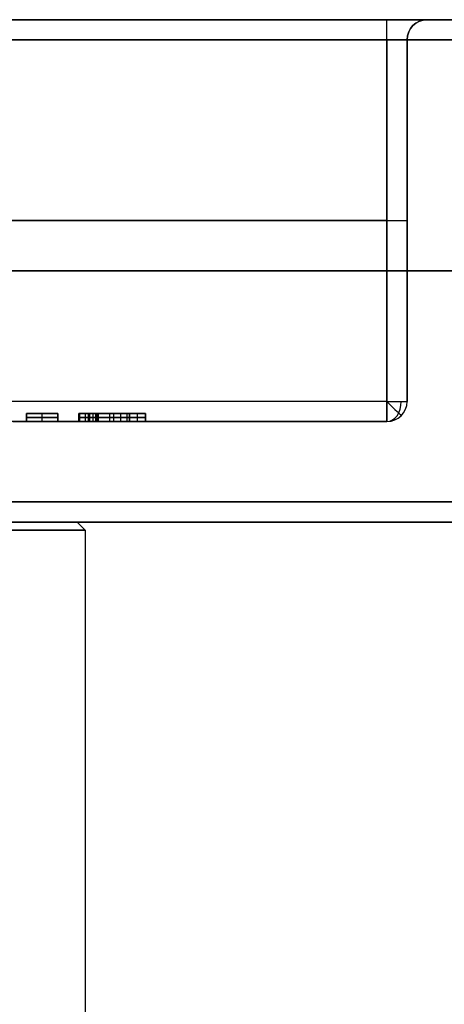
# Model space of a CAD drawing. Header units: centimetres. Extents: x -11.4 to 11.4, y -26.1 to 0.
# Tile 233 of 256: x -6.3 to -5.3, y -10.5 to -8. Entities that reach past the tile are written whole.
import ezdxf

# ---------------------------------------------------------------- set-up
doc = ezdxf.new("R2010")
doc.units = ezdxf.units.CM
doc.layers.add('Default', color=7, linetype='Continuous', true_color=0x000000)

msp = doc.modelspace()

# ---------------------------------------------------------------- linework, layer by layer
at = {"layer": 'Default'}
for p, q in [((-5.3, -8), (-5.15, -8)), ((-5.35, -8.95), (-5.35, -8.05)), ((-11.05, -8.5, -3.3), (-5.4, -8.5, -3.3)), ((-5.4, -8.5, 3.3), (-11.05, -8.5, 3.3)), ((-5.35, -8.5, -3.25), (-5.35, -8.5, 3.25)), ((11.3, -8.625, 3.55), (-11.3, -8.625, 3.55)), ((-11.3, -8.625, -3.55), (11.3, -8.625, -3.55)), ((-6.2963, -9, 2.146), (-6.2963, -8.98, 2.146)), ((-6.2186, -8.98, 2.146), (-6.2963, -8.98, 2.146)), ((-6.2963, -9, 2.3644), (-6.2963, -8.98, 2.3644)), ((-6.2186, -8.98, 2.3644), (-6.2963, -8.98, 2.3644)), ((-6.2963, -8.99, 2.2919), (-6.2186, -8.99, 2.2919)), ((-6.2963, -8.99, 2), (-6.2963, -8.99, 2.2919)), ((-6.2186, -8.99, 2), (-6.2963, -8.99, 2)), ((-6.2963, -8.99, 2.4), (-6.2186, -8.99, 2.4)), ((-6.2963, -8.99, 2.3289), (-6.2963, -8.99, 2.4)), ((-6.2186, -8.99, 2.3289), (-6.2963, -8.99, 2.3289)), ((-6.2574, -9, 2.2919), (-6.2574, -8.98, 2.2919)), ((-6.2574, -9, 2), (-6.2574, -8.98, 2)), ((-6.2574, -8.98, 2), (-6.2574, -8.98, 2.2919)), ((-6.2574, -9, 2.4), (-6.2574, -8.98, 2.4)), ((-6.2574, -9, 2.3289), (-6.2574, -8.98, 2.3289)), ((-6.2574, -8.98, 2.3289), (-6.2574, -8.98, 2.4)), ((-6.2186, -9, 2.146), (-6.2186, -8.98, 2.146)), ((-6.2186, -9, 2.3644), (-6.2186, -8.98, 2.3644)), ((-6.2186, -8.99, 2.2919), (-6.2186, -8.99, 2)), ((-6.2186, -8.99, 2.4), (-6.2186, -8.99, 2.3289)), ((-6.1665, -9, 2.2629), (-6.1665, -8.98, 2.2629)), ((-6.1665, -8.99, 2.2919), (-6.1181, -8.99, 2.2919)), ((-6.1665, -8.99, 2.2338), (-6.1665, -8.99, 2.2919)), ((-6.1181, -8.99, 2.2338), (-6.1665, -8.99, 2.2338)), ((-6.1643, -9, 2.3686), (-6.1643, -8.98, 2.3686)), ((-6.1643, -8.99, 2.3354), (-6.1643, -8.99, 2.4019)), ((-6.1423, -9, 2.2919), (-6.1423, -8.98, 2.2919)), ((-6.1423, -9, 2.2338), (-6.1423, -8.98, 2.2338)), ((-6.1181, -9, 2.3002), (-6.1181, -8.98, 2.3002)), ((-6.1181, -9, 2.1169), (-6.1181, -8.98, 2.1169)), ((-6.0405, -8.98, 2.2019), (-6.1181, -8.98, 2.2019)), ((-6.1181, -8.99, 2.2919), (-6.1181, -8.99, 2.3085)), ((-6.1181, -8.99, 2), (-6.1181, -8.99, 2.2338)), ((-6.0405, -8.99, 2), (-6.1181, -8.99, 2)), ((-6.0832, -8.98, 2), (-6.0832, -8.98, 2.3966)), ((-6.0793, -9, 2), (-6.0793, -8.98, 2)), ((-6.0405, -9, 2.3021), (-6.0405, -8.98, 2.3021)), ((-6.0405, -9, 2.1169), (-6.0405, -8.98, 2.1169)), ((-6.0405, -8.99, 2.2919), (-6, -8.99, 2.2919)), ((-6.0405, -8.99, 2.3123), (-6.0405, -8.99, 2.2919)), ((-6.0405, -8.99, 2.2338), (-6.0405, -8.99, 2)), ((-6, -8.99, 2.2338), (-6.0405, -8.99, 2.2338)), ((-6.0202, -9, 2.2919), (-6.0202, -8.98, 2.2919)), ((-6.0202, -9, 2.2338), (-6.0202, -8.98, 2.2338)), ((-6, -9, 2.2629), (-6, -8.98, 2.2629)), ((-6, -8.99, 2.2919), (-6, -8.99, 2.2338)), ((-6.33, -9), (-5.4, -9)), ((-6.17, -9.25), (-6.15, -9.27)), ((-6.17, -9.25), (-3.72, -9.25)), ((-6.15, -9.27), (-6.15, -20.75))]:
    msp.add_line(p, q, dxfattribs=at)
at = {"layer": 'Default', "extrusion": (-1, 0, 0)}
for centre, start, end in [((8.05, -3.35, 5.4), 90, 180), ((8.95, -3.25, 5.4), 270, 0), ((8.95, 3.25, 5.4), 0, 90)]:
    msp.add_arc(centre, 0.05, start, end, dxfattribs=at)
at = {"layer": 'Default', "extrusion": (0, 1, 0)}
for centre, radius, start, end in [((5.4, -3.25, -8), 0.1, 180, 270), ((5.4, 3.25, -8), 0.1, 90, 180), ((5.4, 3.25, -8.5), 0.05, 90, 180), ((5.4, 3.25, -8.95), 0.05, 90, 180)]:
    msp.add_arc(centre, radius, start, end, dxfattribs=at)
at = {"layer": 'Default', "extrusion": (1, 0, 0)}
msp.add_arc((-8.05, 3.35, -5.4), 0.05, 270, 0, dxfattribs=at)
at = {"layer": 'Default', "extrusion": (0, 0, -1)}
for centre in [(5.3, -8.05, 3.25), (5.3, -8.05, -3.25)]:
    msp.add_arc(centre, 0.05, 0, 90, dxfattribs=at)
at = {"layer": 'Default'}
for centre, start, end in [((-5.3, -8.05), 90, 180), ((-5.4, -8.95, 3.25), 270, 0), ((-5.4, -8.95, -3.25), 270, 0), ((-5.4, -8.95), 270, 0)]:
    msp.add_arc(centre, 0.05, start, end, dxfattribs=at)
at = {"layer": 'Default', "extrusion": (0, -1, 0)}
for centre, radius, start, end in [((-5.4, 3.25, 8.05), 0.05, 0, 90), ((-5.4, -3.25, 8.05), 0.05, 270, 0), ((-5.4, -3.25, 8.5), 0.05, 270, 0), ((-5.4, -3.25, 8.95), 0.05, 270, 0), ((-7.05, 0, 9.25), 0.88, 270, 90)]:
    msp.add_arc(centre, radius, start, end, dxfattribs=at)
at = {"layer": 'Default', "extrusion": (0.707107, 0.707107, 0)}
msp.add_arc((-2.5102, 3.25, -10.147), 0.05, 90, 180, dxfattribs=at)
at = {"layer": 'Default', "extrusion": (0.707107, 0, 0.707107)}
msp.add_arc((-8.95, 1.5203, -6.1165), 0.05, 180, 270, dxfattribs=at)
at = {"layer": 'Default'}
for points, degree in [([(11.3, -8, 3.5), (0, -8, 3.5), (-11.3, -8, 3.5)], 2), ([(-11.3, -8, -3.5), (0, -8, -3.5), (11.3, -8, -3.5)], 2), ([(-11.05, -8, 3.35), (-8.225, -8, 3.35), (-5.4, -8, 3.35)], 2), ([(-5.4, -8, -3.35), (-8.225, -8, -3.35), (-11.05, -8, -3.35)], 2), ([(-5.3, -8, 3.25), (-5.3, -8), (-5.3, -8, -3.25)], 2), ([(11.3, -8.05, 3.55), (0, -8.05, 3.55), (-11.3, -8.05, 3.55)], 2), ([(-11.3, -8.05, -3.55), (0, -8.05, -3.55), (11.3, -8.05, -3.55)], 2), ([(-11.05, -8.05, -3.3), (-8.225, -8.05, -3.3), (-5.4, -8.05, -3.3)], 2), ([(-5.4, -8.05, 3.3), (-8.225, -8.05, 3.3), (-11.05, -8.05, 3.3)], 2), ([(-5.4, -8.05, -3.3), (-5.4, -8.5, -3.3), (-5.4, -8.95, -3.3)], 2), ([(-5.4, -8.95, 3.3), (-5.4, -8.5, 3.3), (-5.4, -8.05, 3.3)], 2), ([(-5.35, -8.95, 3.25), (-5.35, -8.5, 3.25), (-5.35, -8.05, 3.25)], 2), ([(-5.35, -8.05, -3.25), (-5.35, -8.5, -3.25), (-5.35, -8.95, -3.25)], 2), ([(-5.35, -8.05, -3.25), (-5.35, -8.05), (-5.35, -8.05, 3.25)], 2), ([(-5.4, -8.95, -3.3), (-8.225, -8.95, -3.3), (-11.05, -8.95, -3.3)], 2), ([(-5.4, -8.95, 3.3), (-8.225, -8.95, 3.3), (-11.05, -8.95, 3.3)], 2), ([(-5.35, -8.95, -3.25), (-5.35, -8.95), (-5.35, -8.95, 3.25)], 2), ([(-6.2963, -8.98, 2.2919), (-6.2963, -8.99, 2.2919), (-6.2963, -9, 2.2919)], 2), ([(-6.2186, -8.98, 2.2919), (-6.2574, -8.98, 2.2919), (-6.2963, -8.98, 2.2919)], 2), ([(-6.2963, -8.98, 2), (-6.2963, -8.99, 2), (-6.2963, -9, 2)], 2), ([(-6.2963, -8.98, 2.2919), (-6.2963, -8.98, 2.146), (-6.2963, -8.98, 2)], 2), ([(-6.2963, -8.98, 2), (-6.2574, -8.98, 2), (-6.2186, -8.98, 2)], 2), ([(-6.2963, -8.98, 2.4), (-6.2963, -8.99, 2.4), (-6.2963, -9, 2.4)], 2), ([(-6.2186, -8.98, 2.4), (-6.2574, -8.98, 2.4), (-6.2963, -8.98, 2.4)], 2), ([(-6.2963, -8.98, 2.3289), (-6.2963, -8.99, 2.3289), (-6.2963, -9, 2.3289)], 2), ([(-6.2963, -8.98, 2.4), (-6.2963, -8.98, 2.3644), (-6.2963, -8.98, 2.3289)], 2), ([(-6.2963, -8.98, 2.3289), (-6.2574, -8.98, 2.3289), (-6.2186, -8.98, 2.3289)], 2), ([(-6.2186, -8.98, 2.2919), (-6.2186, -8.99, 2.2919), (-6.2186, -9, 2.2919)], 2), ([(-6.2186, -8.98, 2), (-6.2186, -8.98, 2.146), (-6.2186, -8.98, 2.2919)], 2), ([(-6.2186, -9, 2), (-6.2186, -8.99, 2), (-6.2186, -8.98, 2)], 2), ([(-6.2186, -8.98, 2.4), (-6.2186, -8.99, 2.4), (-6.2186, -9, 2.4)], 2), ([(-6.2186, -8.98, 2.3289), (-6.2186, -8.98, 2.3644), (-6.2186, -8.98, 2.4)], 2), ([(-6.2186, -9, 2.3289), (-6.2186, -8.99, 2.3289), (-6.2186, -8.98, 2.3289)], 2), ([(-6.1665, -8.98, 2.2919), (-6.1665, -8.99, 2.2919), (-6.1665, -9, 2.2919)], 2), ([(-6.1181, -8.98, 2.2919), (-6.1423, -8.98, 2.2919), (-6.1665, -8.98, 2.2919)], 2), ([(-6.1665, -8.98, 2.2338), (-6.1665, -8.99, 2.2338), (-6.1665, -9, 2.2338)], 2), ([(-6.1665, -8.98, 2.2919), (-6.1665, -8.98, 2.2629), (-6.1665, -8.98, 2.2338)], 2), ([(-6.1665, -8.98, 2.2338), (-6.1423, -8.98, 2.2338), (-6.1181, -8.98, 2.2338)], 2), ([(-6.1643, -8.98, 2.4019), (-6.1643, -8.99, 2.4019), (-6.1643, -9, 2.4019)], 2), ([(-6.1249, -8.98, 2.4038), (-6.135, -8.98, 2.4038), (-6.148, -8.98, 2.403), (-6.1643, -8.98, 2.4019)], 3), ([(-6.1643, -8.98, 2.3354), (-6.1643, -8.99, 2.3354), (-6.1643, -9, 2.3354)], 2), ([(-6.1643, -8.98, 2.4019), (-6.1643, -8.98, 2.3686), (-6.1643, -8.98, 2.3354)], 2), ([(-6.1643, -8.98, 2.3354), (-6.1633, -8.98, 2.3355), (-6.1614, -8.98, 2.3356), (-6.1586, -8.98, 2.3359), (-6.1558, -8.98, 2.3362), (-6.153, -8.98, 2.3364), (-6.1501, -8.98, 2.3367), (-6.147, -8.98, 2.3369), (-6.1437, -8.98, 2.3372), (-6.1412, -8.98, 2.3373), (-6.1399, -8.98, 2.3373)], 3), ([(-6.1643, -8.99, 2.4019), (-6.148, -8.99, 2.403), (-6.135, -8.99, 2.4038), (-6.1249, -8.99, 2.4038)], 3), ([(-6.1399, -8.99, 2.3373), (-6.1447, -8.99, 2.3373), (-6.1529, -8.99, 2.3365), (-6.1643, -8.99, 2.3354)], 3), ([(-6.1493, -9, 2.3368), (-6.1493, -8.99, 2.3368), (-6.1493, -8.98, 2.3368)], 2), ([(-6.1421, -9, 2.4033), (-6.1421, -8.99, 2.4033), (-6.1421, -8.98, 2.4033)], 2), ([(-6.1399, -8.98, 2.3373), (-6.1399, -8.99, 2.3373), (-6.1399, -9, 2.3373)], 2), ([(-6.1399, -8.98, 2.3373), (-6.1388, -8.98, 2.3373), (-6.1369, -8.98, 2.3372), (-6.1343, -8.98, 2.3369), (-6.1321, -8.98, 2.3365), (-6.13, -8.98, 2.3359), (-6.1283, -8.98, 2.3352), (-6.1266, -8.98, 2.3344), (-6.1252, -8.98, 2.3335), (-6.1243, -8.98, 2.3328), (-6.1238, -8.98, 2.3324)], 3), ([(-6.1238, -8.99, 2.3324), (-6.1276, -8.99, 2.3356), (-6.1328, -8.99, 2.3373), (-6.1399, -8.99, 2.3373)], 3), ([(-6.1306, -9, 2.336), (-6.1306, -8.99, 2.336), (-6.1306, -8.98, 2.336)], 2), ([(-6.1249, -8.98, 2.4038), (-6.1249, -8.99, 2.4038), (-6.1249, -9, 2.4038)], 2), ([(-6.0625, -8.98, 2.3834), (-6.0771, -8.98, 2.397), (-6.098, -8.98, 2.4038), (-6.1249, -8.98, 2.4038)], 3), ([(-6.1249, -8.99, 2.4038), (-6.098, -8.99, 2.4038), (-6.0771, -8.99, 2.397), (-6.0625, -8.99, 2.3834)], 3), ([(-6.1238, -8.98, 2.3324), (-6.1238, -8.99, 2.3324), (-6.1238, -9, 2.3324)], 2), ([(-6.1238, -8.98, 2.3324), (-6.1236, -8.98, 2.3322), (-6.123, -8.98, 2.3317), (-6.1223, -8.98, 2.3307), (-6.1216, -8.98, 2.3296), (-6.121, -8.98, 2.3285), (-6.1205, -8.98, 2.3272), (-6.12, -8.98, 2.3258), (-6.1196, -8.98, 2.3243), (-6.1192, -8.98, 2.3226), (-6.1189, -8.98, 2.3208), (-6.1186, -8.98, 2.3187), (-6.1184, -8.98, 2.3165), (-6.1183, -8.98, 2.3141), (-6.1182, -8.98, 2.3114), (-6.1181, -8.98, 2.3095), (-6.1181, -8.98, 2.3085)], 3), ([(-6.1181, -8.99, 2.3085), (-6.1181, -8.99, 2.3212), (-6.12, -8.99, 2.3291), (-6.1238, -8.99, 2.3324)], 3), ([(-6.1196, -9, 2.3243), (-6.1196, -8.99, 2.3243), (-6.1196, -8.98, 2.3243)], 2), ([(-6.1181, -8.98, 2.3085), (-6.1181, -8.99, 2.3085), (-6.1181, -9, 2.3085)], 2), ([(-6.1181, -8.98, 2.2919), (-6.1181, -8.99, 2.2919), (-6.1181, -9, 2.2919)], 2), ([(-6.1181, -8.98, 2.3085), (-6.1181, -8.98, 2.3002), (-6.1181, -8.98, 2.2919)], 2), ([(-6.1181, -8.98, 2.2338), (-6.1181, -8.99, 2.2338), (-6.1181, -9, 2.2338)], 2), ([(-6.1181, -8.98, 2), (-6.1181, -8.99, 2), (-6.1181, -9, 2)], 2), ([(-6.1181, -8.98, 2.2338), (-6.1181, -8.98, 2.1169), (-6.1181, -8.98, 2)], 2), ([(-6.1181, -8.98, 2), (-6.0793, -8.98, 2), (-6.0405, -8.98, 2)], 2), ([(-6.089, -9, 2.3987), (-6.089, -8.99, 2.3987), (-6.089, -8.98, 2.3987)], 2), ([(-6.0625, -8.98, 2.3834), (-6.0625, -8.99, 2.3834), (-6.0625, -9, 2.3834)], 2), ([(-6.0405, -8.98, 2.3123), (-6.0405, -8.98, 2.3462), (-6.0478, -8.98, 2.3699), (-6.0625, -8.98, 2.3834)], 3), ([(-6.0625, -8.99, 2.3834), (-6.0478, -8.99, 2.3699), (-6.0405, -8.99, 2.3462), (-6.0405, -8.99, 2.3123)], 3), ([(-6.046, -9, 2.3557), (-6.046, -8.99, 2.3557), (-6.046, -8.98, 2.3557)], 2), ([(-6.0405, -8.98, 2.2919), (-6.0405, -8.99, 2.2919), (-6.0405, -9, 2.2919)], 2), ([(-6, -8.98, 2.2919), (-6.0202, -8.98, 2.2919), (-6.0405, -8.98, 2.2919)], 2), ([(-6.0405, -8.98, 2.3123), (-6.0405, -8.99, 2.3123), (-6.0405, -9, 2.3123)], 2), ([(-6.0405, -8.98, 2.2919), (-6.0405, -8.98, 2.3021), (-6.0405, -8.98, 2.3123)], 2), ([(-6.0405, -8.98, 2), (-6.0405, -8.99, 2), (-6.0405, -9, 2)], 2), ([(-6.0405, -8.98, 2.2338), (-6.0405, -8.99, 2.2338), (-6.0405, -9, 2.2338)], 2), ([(-6.0405, -8.98, 2), (-6.0405, -8.98, 2.1169), (-6.0405, -8.98, 2.2338)], 2), ([(-6.0405, -8.98, 2.2338), (-6.0202, -8.98, 2.2338), (-6, -8.98, 2.2338)], 2), ([(-6, -8.98, 2.2919), (-6, -8.99, 2.2919), (-6, -9, 2.2919)], 2), ([(-6, -8.98, 2.2338), (-6, -8.98, 2.2629), (-6, -8.98, 2.2919)], 2), ([(-6, -9, 2.2338), (-6, -8.99, 2.2338), (-6, -8.98, 2.2338)], 2), ([(-5.4, -9, -3.25), (-8.225, -9, -3.25), (-11.05, -9, -3.25)], 2), ([(-5.4, -9, 3.25), (-8.225, -9, 3.25), (-11.05, -9, 3.25)], 2), ([(-6.2186, -9, 2), (-6.2574, -9, 2), (-6.2963, -9, 2)], 2), ([(-6.2963, -9, 2), (-6.2963, -9, 2.146), (-6.2963, -9, 2.2919)], 2), ([(-6.2963, -9, 2.2919), (-6.2574, -9, 2.2919), (-6.2186, -9, 2.2919)], 2), ([(-6.2186, -9, 2.3289), (-6.2574, -9, 2.3289), (-6.2963, -9, 2.3289)], 2), ([(-6.2963, -9, 2.3289), (-6.2963, -9, 2.3644), (-6.2963, -9, 2.4)], 2), ([(-6.2963, -9, 2.4), (-6.2574, -9, 2.4), (-6.2186, -9, 2.4)], 2), ([(-6.2186, -9, 2.2919), (-6.2186, -9, 2.146), (-6.2186, -9, 2)], 2), ([(-6.2186, -9, 2.4), (-6.2186, -9, 2.3644), (-6.2186, -9, 2.3289)], 2), ([(-6.1181, -9, 2.2338), (-6.1423, -9, 2.2338), (-6.1665, -9, 2.2338)], 2), ([(-6.1665, -9, 2.2338), (-6.1665, -9, 2.2629), (-6.1665, -9, 2.2919)], 2), ([(-6.1665, -9, 2.2919), (-6.1423, -9, 2.2919), (-6.1181, -9, 2.2919)], 2), ([(-6.1643, -9, 2.3354), (-6.1643, -9, 2.3686), (-6.1643, -9, 2.4019)], 2), ([(-6.1643, -9, 2.4019), (-6.148, -9, 2.403), (-6.135, -9, 2.4038), (-6.1249, -9, 2.4038)], 3), ([(-6.1399, -9, 2.3373), (-6.1447, -9, 2.3373), (-6.1529, -9, 2.3365), (-6.1643, -9, 2.3354)], 3), ([(-6.1238, -9, 2.3324), (-6.1276, -9, 2.3356), (-6.1328, -9, 2.3373), (-6.1399, -9, 2.3373)], 3), ([(-6.1249, -9, 2.4038), (-6.098, -9, 2.4038), (-6.0771, -9, 2.397), (-6.0625, -9, 2.3834)], 3), ([(-6.1181, -9, 2.3085), (-6.1181, -9, 2.3212), (-6.12, -9, 2.3291), (-6.1238, -9, 2.3324)], 3), ([(-6.0405, -9, 2), (-6.0793, -9, 2), (-6.1181, -9, 2)], 2), ([(-6.1181, -9, 2), (-6.1181, -9, 2.1169), (-6.1181, -9, 2.2338)], 2), ([(-6.1181, -9, 2.2919), (-6.1181, -9, 2.3002), (-6.1181, -9, 2.3085)], 2), ([(-6.0625, -9, 2.3834), (-6.0478, -9, 2.3699), (-6.0405, -9, 2.3462), (-6.0405, -9, 2.3123)], 3), ([(-6, -9, 2.2338), (-6.0202, -9, 2.2338), (-6.0405, -9, 2.2338)], 2), ([(-6.0405, -9, 2.2338), (-6.0405, -9, 2.1169), (-6.0405, -9, 2)], 2), ([(-6.0405, -9, 2.3123), (-6.0405, -9, 2.3021), (-6.0405, -9, 2.2919)], 2), ([(-6.0405, -9, 2.2919), (-6.0202, -9, 2.2919), (-6, -9, 2.2919)], 2), ([(-6, -9, 2.2919), (-6, -9, 2.2629), (-6, -9, 2.2338)], 2), ([(-5.4, -9, -3.25), (-5.4, -9), (-5.4, -9, 3.25)], 2), ([(11.3, -9.2, 3.55), (0, -9.2, 3.55), (-11.3, -9.2, 3.55)], 2), ([(-11.3, -9.2, -3.55), (0, -9.2, -3.55), (11.3, -9.2, -3.55)], 2), ([(11.3, -9.25, 3.5), (0, -9.25, 3.5), (-11.3, -9.25, 3.5)], 2), ([(-11.3, -9.25, -3.5), (0, -9.25, -3.5), (11.3, -9.25, -3.5)], 2), ([(-7.05, -9.27, -0.9), (-7.0388, -9.27, -0.9), (-7.0165, -9.27, -0.8996), (-6.9829, -9.27, -0.8977), (-6.9494, -9.27, -0.8946), (-6.916, -9.27, -0.8902), (-6.8828, -9.27, -0.8845), (-6.8499, -9.27, -0.8777), (-6.8172, -9.27, -0.8696), (-6.7848, -9.27, -0.8603), (-6.7528, -9.27, -0.8497), (-6.7212, -9.27, -0.838), (-6.6901, -9.27, -0.8252), (-6.6595, -9.27, -0.8111), (-6.6295, -9.27, -0.7959), (-6.6, -9.27, -0.7797), (-6.5712, -9.27, -0.7623), (-6.543, -9.27, -0.7439), (-6.5155, -9.27, -0.7244), (-6.4888, -9.27, -0.7039), (-6.4629, -9.27, -0.6824), (-6.4378, -9.27, -0.66), (-6.4135, -9.27, -0.6366), (-6.3902, -9.27, -0.6124), (-6.3677, -9.27, -0.5873), (-6.3462, -9.27, -0.5613), (-6.3257, -9.27, -0.5346), (-6.3063, -9.27, -0.5072), (-6.2878, -9.27, -0.479), (-6.2704, -9.27, -0.4502), (-6.2541, -9.27, -0.4207), (-6.239, -9.27, -0.3906), (-6.2249, -9.27, -0.3601), (-6.212, -9.27, -0.329), (-6.2003, -9.27, -0.2974), (-6.1898, -9.27, -0.2654), (-6.1805, -9.27, -0.233), (-6.1724, -9.27, -0.2004), (-6.1655, -9.27, -0.1674), (-6.1599, -9.27, -0.1342), (-6.1555, -9.27, -0.1008), (-6.1523, -9.27, -0.0673), (-6.1504, -9.27, -0.0337), (-6.1498, -9.27, 0), (-6.1504, -9.27, 0.0336), (-6.1523, -9.27, 0.0672), (-6.1554, -9.27, 0.1008), (-6.1598, -9.27, 0.1342), (-6.1655, -9.27, 0.1674), (-6.1724, -9.27, 0.2003), (-6.1805, -9.27, 0.233), (-6.1898, -9.27, 0.2653), (-6.2003, -9.27, 0.2973), (-6.212, -9.27, 0.3289), (-6.2249, -9.27, 0.36), (-6.2389, -9.27, 0.3906), (-6.2541, -9.27, 0.4206), (-6.2704, -9.27, 0.4501), (-6.2878, -9.27, 0.479), (-6.3062, -9.27, 0.5071), (-6.3257, -9.27, 0.5346), (-6.3462, -9.27, 0.5613), (-6.3677, -9.27, 0.5872), (-6.3901, -9.27, 0.6123), (-6.4135, -9.27, 0.6366), (-6.4377, -9.27, 0.6599), (-6.4628, -9.27, 0.6824), (-6.4888, -9.27, 0.7038), (-6.5155, -9.27, 0.7243), (-6.5429, -9.27, 0.7438), (-6.5711, -9.27, 0.7623), (-6.5999, -9.27, 0.7796), (-6.6294, -9.27, 0.7959), (-6.6595, -9.27, 0.8111), (-6.6901, -9.27, 0.8251), (-6.7212, -9.27, 0.838), (-6.7528, -9.27, 0.8497), (-6.7847, -9.27, 0.8602), (-6.8171, -9.27, 0.8696), (-6.8498, -9.27, 0.8777), (-6.8828, -9.27, 0.8845), (-6.916, -9.27, 0.8902), (-6.9494, -9.27, 0.8946), (-6.9829, -9.27, 0.8977), (-7.0164, -9.27, 0.8996), (-7.0388, -9.27, 0.9), (-7.05, -9.27, 0.9)], 3)]:
    msp.add_open_spline(points, degree=degree, dxfattribs=at)

doc.saveas('drawing.dxf')
